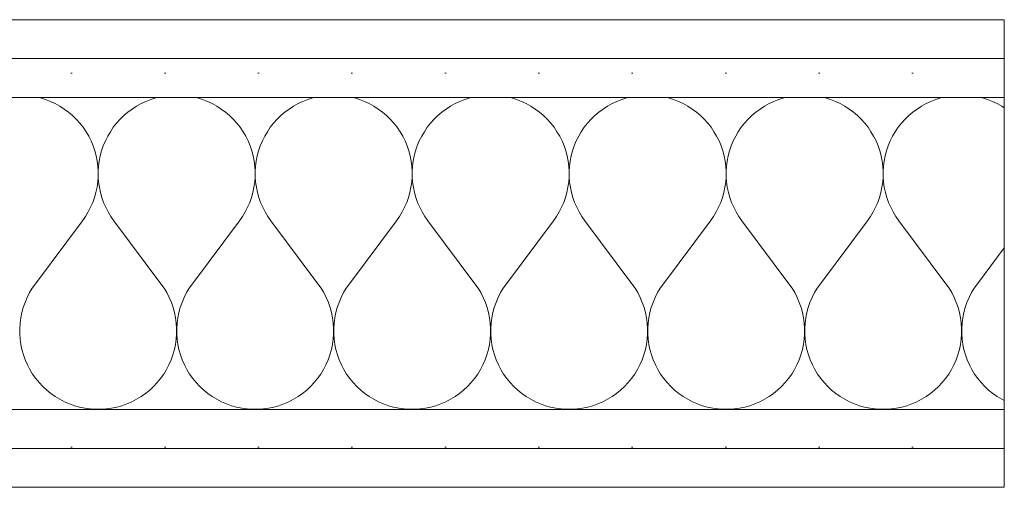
# Model space of a CAD drawing. Header units: metres. Extents: x -80 to 1923, y -189 to 69.
# Tile 239 of 256: x 1646.795 to 1647.321, y -173.369 to -173.119. Entities that reach past the tile are written whole.
import ezdxf

# ---------------------------------------------------------------- set-up
doc = ezdxf.new("R2010")
doc.units = ezdxf.units.M
doc.header["$MEASUREMENT"] = 0
doc.layers.add('V-02_Legende_4_0', color=7, linetype='Continuous')
doc.layers.add('V-02_Legende_4_@RL_200 Bestand_Außenwände', color=7, linetype='Continuous')
pattern_1 = [(0, (1631.122386, -203.847624), (0, 0.05), [0, -0.05])]

# ---------------------------------------------------------------- blocks, each defined once
blk = doc.blocks.new('*X723', base_point=(1585.13814, -197.52334))
at = {"layer": 'V-02_Legende_4_@RL_200 Bestand_Außenwände', "color": 8, "linetype": 'Continuous', "lineweight": 18, "ltscale": 1000}
for p, q in [((1646.80579, -173.16082), (1646.80508, -173.16065)), ((1646.80848, -173.16165), (1646.80579, -173.16082)), ((1646.81111, -173.16267), (1646.80848, -173.16165)), ((1646.86482, -173.16165), (1646.8622, -173.16267)), ((1646.86751, -173.16082), (1646.86482, -173.16165)), ((1646.86823, -173.16065), (1646.86751, -173.16082)), ((1646.88979, -173.16082), (1646.88908, -173.16065)), ((1646.89248, -173.16165), (1646.88979, -173.16082)), ((1646.89511, -173.16267), (1646.89248, -173.16165)), ((1646.94882, -173.16165), (1646.9462, -173.16267)), ((1646.95151, -173.16082), (1646.94882, -173.16165)), ((1646.95223, -173.16065), (1646.95151, -173.16082)), ((1646.97379, -173.16082), (1646.97308, -173.16065)), ((1646.97648, -173.16165), (1646.97379, -173.16082)), ((1646.97911, -173.16267), (1646.97648, -173.16165)), ((1647.03282, -173.16165), (1647.0302, -173.16267)), ((1647.03551, -173.16082), (1647.03282, -173.16165)), ((1647.03623, -173.16065), (1647.03551, -173.16082)), ((1647.05779, -173.16082), (1647.05708, -173.16065)), ((1647.06048, -173.16165), (1647.05779, -173.16082)), ((1647.06311, -173.16267), (1647.06048, -173.16165)), ((1647.11682, -173.16165), (1647.1142, -173.16267)), ((1647.11951, -173.16082), (1647.11682, -173.16165)), ((1647.12023, -173.16065), (1647.11951, -173.16082)), ((1647.14179, -173.16082), (1647.14108, -173.16065)), ((1647.14448, -173.16165), (1647.14179, -173.16082)), ((1647.14711, -173.16267), (1647.14448, -173.16165)), ((1647.20082, -173.16165), (1647.1982, -173.16267)), ((1647.20351, -173.16082), (1647.20082, -173.16165)), ((1647.20423, -173.16065), (1647.20351, -173.16082)), ((1647.22579, -173.16082), (1647.22508, -173.16065)), ((1647.22848, -173.16165), (1647.22579, -173.16082)), ((1647.23111, -173.16267), (1647.22848, -173.16165)), ((1647.28482, -173.16165), (1647.2822, -173.16267)), ((1647.28751, -173.16082), (1647.28482, -173.16165)), ((1647.28823, -173.16065), (1647.28751, -173.16082)), ((1647.30979, -173.16082), (1647.30908, -173.16065)), ((1647.31248, -173.16165), (1647.30979, -173.16082)), ((1647.31511, -173.16267), (1647.31248, -173.16165)), ((1646.81366, -173.16386), (1646.81111, -173.16267)), ((1646.81613, -173.16522), (1646.81366, -173.16386)), ((1646.8185, -173.16674), (1646.81613, -173.16522)), ((1646.82077, -173.16842), (1646.8185, -173.16674)), ((1646.8548, -173.16674), (1646.85254, -173.16842)), ((1646.85717, -173.16522), (1646.8548, -173.16674)), ((1646.85964, -173.16386), (1646.85717, -173.16522)), ((1646.8622, -173.16267), (1646.85964, -173.16386)), ((1646.89766, -173.16386), (1646.89511, -173.16267)), ((1646.90013, -173.16522), (1646.89766, -173.16386)), ((1646.9025, -173.16674), (1646.90013, -173.16522)), ((1646.90477, -173.16842), (1646.9025, -173.16674)), ((1646.9388, -173.16674), (1646.93654, -173.16842)), ((1646.94117, -173.16522), (1646.9388, -173.16674)), ((1646.94364, -173.16386), (1646.94117, -173.16522)), ((1646.9462, -173.16267), (1646.94364, -173.16386)), ((1646.98166, -173.16386), (1646.97911, -173.16267)), ((1646.98413, -173.16522), (1646.98166, -173.16386)), ((1646.9865, -173.16674), (1646.98413, -173.16522)), ((1646.98877, -173.16842), (1646.9865, -173.16674)), ((1647.0228, -173.16674), (1647.02054, -173.16842)), ((1647.02517, -173.16522), (1647.0228, -173.16674)), ((1647.02764, -173.16386), (1647.02517, -173.16522)), ((1647.0302, -173.16267), (1647.02764, -173.16386)), ((1647.06566, -173.16386), (1647.06311, -173.16267)), ((1647.06813, -173.16522), (1647.06566, -173.16386)), ((1647.0705, -173.16674), (1647.06813, -173.16522)), ((1647.07277, -173.16842), (1647.0705, -173.16674)), ((1647.1068, -173.16674), (1647.10454, -173.16842)), ((1647.10917, -173.16522), (1647.1068, -173.16674)), ((1647.11164, -173.16386), (1647.10917, -173.16522)), ((1647.1142, -173.16267), (1647.11164, -173.16386)), ((1647.14966, -173.16386), (1647.14711, -173.16267)), ((1647.15213, -173.16522), (1647.14966, -173.16386)), ((1647.1545, -173.16674), (1647.15213, -173.16522)), ((1647.15677, -173.16842), (1647.1545, -173.16674)), ((1647.1908, -173.16674), (1647.18854, -173.16842)), ((1647.19317, -173.16522), (1647.1908, -173.16674)), ((1647.19564, -173.16386), (1647.19317, -173.16522)), ((1647.1982, -173.16267), (1647.19564, -173.16386)), ((1647.23366, -173.16386), (1647.23111, -173.16267)), ((1647.23613, -173.16522), (1647.23366, -173.16386)), ((1647.2385, -173.16674), (1647.23613, -173.16522)), ((1647.24077, -173.16842), (1647.2385, -173.16674)), ((1647.2748, -173.16674), (1647.27254, -173.16842)), ((1647.27717, -173.16522), (1647.2748, -173.16674)), ((1647.27964, -173.16386), (1647.27717, -173.16522)), ((1647.2822, -173.16267), (1647.27964, -173.16386)), ((1647.31766, -173.16386), (1647.31511, -173.16267)), ((1647.32013, -173.16522), (1647.31766, -173.16386)), ((1647.32148, -173.16608), (1647.32013, -173.16522)), ((1646.82291, -173.17024), (1646.82077, -173.16842)), ((1646.82493, -173.17221), (1646.82291, -173.17024)), ((1646.82682, -173.1743), (1646.82493, -173.17221)), ((1646.84837, -173.17221), (1646.84649, -173.1743)), ((1646.85039, -173.17024), (1646.84837, -173.17221)), ((1646.85254, -173.16842), (1646.85039, -173.17024)), ((1646.90691, -173.17024), (1646.90477, -173.16842)), ((1646.90893, -173.17221), (1646.90691, -173.17024)), ((1646.91082, -173.1743), (1646.90893, -173.17221)), ((1646.93237, -173.17221), (1646.93049, -173.1743)), ((1646.93439, -173.17024), (1646.93237, -173.17221)), ((1646.93654, -173.16842), (1646.93439, -173.17024)), ((1646.99091, -173.17024), (1646.98877, -173.16842)), ((1646.99293, -173.17221), (1646.99091, -173.17024)), ((1646.99482, -173.1743), (1646.99293, -173.17221)), ((1647.01637, -173.17221), (1647.01449, -173.1743)), ((1647.01839, -173.17024), (1647.01637, -173.17221)), ((1647.02054, -173.16842), (1647.01839, -173.17024)), ((1647.07491, -173.17024), (1647.07277, -173.16842)), ((1647.07693, -173.17221), (1647.07491, -173.17024)), ((1647.07882, -173.1743), (1647.07693, -173.17221)), ((1647.10037, -173.17221), (1647.09849, -173.1743)), ((1647.10239, -173.17024), (1647.10037, -173.17221)), ((1647.10454, -173.16842), (1647.10239, -173.17024)), ((1647.15891, -173.17024), (1647.15677, -173.16842)), ((1647.16093, -173.17221), (1647.15891, -173.17024)), ((1647.16282, -173.1743), (1647.16093, -173.17221)), ((1647.18437, -173.17221), (1647.18249, -173.1743)), ((1647.18639, -173.17024), (1647.18437, -173.17221)), ((1647.18854, -173.16842), (1647.18639, -173.17024)), ((1647.24291, -173.17024), (1647.24077, -173.16842)), ((1647.24493, -173.17221), (1647.24291, -173.17024)), ((1647.24682, -173.1743), (1647.24493, -173.17221)), ((1647.26837, -173.17221), (1647.26649, -173.1743)), ((1647.27039, -173.17024), (1647.26837, -173.17221)), ((1647.27254, -173.16842), (1647.27039, -173.17024)), ((1646.82855, -173.17652), (1646.82682, -173.1743)), ((1646.83014, -173.17885), (1646.82855, -173.17652)), ((1646.84475, -173.17652), (1646.84316, -173.17885)), ((1646.84649, -173.1743), (1646.84475, -173.17652)), ((1646.91255, -173.17652), (1646.91082, -173.1743)), ((1646.91414, -173.17885), (1646.91255, -173.17652)), ((1646.92875, -173.17652), (1646.92716, -173.17885)), ((1646.93049, -173.1743), (1646.92875, -173.17652)), ((1646.99655, -173.17652), (1646.99482, -173.1743)), ((1646.99814, -173.17885), (1646.99655, -173.17652)), ((1647.01275, -173.17652), (1647.01116, -173.17885)), ((1647.01449, -173.1743), (1647.01275, -173.17652)), ((1647.08055, -173.17652), (1647.07882, -173.1743)), ((1647.08214, -173.17885), (1647.08055, -173.17652)), ((1647.09675, -173.17652), (1647.09516, -173.17885)), ((1647.09849, -173.1743), (1647.09675, -173.17652)), ((1647.16455, -173.17652), (1647.16282, -173.1743)), ((1647.16614, -173.17885), (1647.16455, -173.17652)), ((1647.18075, -173.17652), (1647.17916, -173.17885)), ((1647.18249, -173.1743), (1647.18075, -173.17652)), ((1647.24855, -173.17652), (1647.24682, -173.1743)), ((1647.25014, -173.17885), (1647.24855, -173.17652)), ((1647.26475, -173.17652), (1647.26316, -173.17885)), ((1647.26649, -173.1743), (1647.26475, -173.17652)), ((1646.83157, -173.18128), (1646.83014, -173.17885)), ((1646.83283, -173.1838), (1646.83157, -173.18128)), ((1646.84174, -173.18128), (1646.84048, -173.1838)), ((1646.84316, -173.17885), (1646.84174, -173.18128)), ((1646.91557, -173.18128), (1646.91414, -173.17885)), ((1646.91683, -173.1838), (1646.91557, -173.18128)), ((1646.92574, -173.18128), (1646.92448, -173.1838)), ((1646.92716, -173.17885), (1646.92574, -173.18128)), ((1646.99957, -173.18128), (1646.99814, -173.17885)), ((1647.00083, -173.1838), (1646.99957, -173.18128)), ((1647.00974, -173.18128), (1647.00848, -173.1838)), ((1647.01116, -173.17885), (1647.00974, -173.18128)), ((1647.08357, -173.18128), (1647.08214, -173.17885)), ((1647.08483, -173.1838), (1647.08357, -173.18128)), ((1647.09374, -173.18128), (1647.09248, -173.1838)), ((1647.09516, -173.17885), (1647.09374, -173.18128)), ((1647.16757, -173.18128), (1647.16614, -173.17885)), ((1647.16883, -173.1838), (1647.16757, -173.18128)), ((1647.17774, -173.18128), (1647.17648, -173.1838)), ((1647.17916, -173.17885), (1647.17774, -173.18128)), ((1647.25157, -173.18128), (1647.25014, -173.17885)), ((1647.25283, -173.1838), (1647.25157, -173.18128)), ((1647.26174, -173.18128), (1647.26048, -173.1838)), ((1647.26316, -173.17885), (1647.26174, -173.18128)), ((1646.83392, -173.1864), (1646.83283, -173.1838)), ((1646.83483, -173.18907), (1646.83392, -173.1864)), ((1646.83939, -173.1864), (1646.83848, -173.18907)), ((1646.84048, -173.1838), (1646.83939, -173.1864)), ((1646.91792, -173.1864), (1646.91683, -173.1838)), ((1646.91883, -173.18907), (1646.91792, -173.1864)), ((1646.92339, -173.1864), (1646.92248, -173.18907)), ((1646.92448, -173.1838), (1646.92339, -173.1864)), ((1647.00192, -173.1864), (1647.00083, -173.1838)), ((1647.00283, -173.18907), (1647.00192, -173.1864)), ((1647.00739, -173.1864), (1647.00648, -173.18907)), ((1647.00848, -173.1838), (1647.00739, -173.1864)), ((1647.08592, -173.1864), (1647.08483, -173.1838)), ((1647.08683, -173.18907), (1647.08592, -173.1864)), ((1647.09139, -173.1864), (1647.09048, -173.18907)), ((1647.09248, -173.1838), (1647.09139, -173.1864)), ((1647.16992, -173.1864), (1647.16883, -173.1838)), ((1647.17083, -173.18907), (1647.16992, -173.1864)), ((1647.17539, -173.1864), (1647.17448, -173.18907)), ((1647.17648, -173.1838), (1647.17539, -173.1864)), ((1647.25392, -173.1864), (1647.25283, -173.1838)), ((1647.25483, -173.18907), (1647.25392, -173.1864)), ((1647.25939, -173.1864), (1647.25848, -173.18907)), ((1647.26048, -173.1838), (1647.25939, -173.1864)), ((1646.83556, -173.19179), (1646.83483, -173.18907)), ((1646.8361, -173.19455), (1646.83556, -173.19179)), ((1646.83775, -173.19179), (1646.8372, -173.19455)), ((1646.83848, -173.18907), (1646.83775, -173.19179)), ((1646.91956, -173.19179), (1646.91883, -173.18907)), ((1646.9201, -173.19455), (1646.91956, -173.19179)), ((1646.92175, -173.19179), (1646.9212, -173.19455)), ((1646.92248, -173.18907), (1646.92175, -173.19179)), ((1647.00356, -173.19179), (1647.00283, -173.18907)), ((1647.0041, -173.19455), (1647.00356, -173.19179)), ((1647.00575, -173.19179), (1647.0052, -173.19455)), ((1647.00648, -173.18907), (1647.00575, -173.19179)), ((1647.08756, -173.19179), (1647.08683, -173.18907)), ((1647.0881, -173.19455), (1647.08756, -173.19179)), ((1647.08975, -173.19179), (1647.0892, -173.19455)), ((1647.09048, -173.18907), (1647.08975, -173.19179)), ((1647.17156, -173.19179), (1647.17083, -173.18907)), ((1647.1721, -173.19455), (1647.17156, -173.19179)), ((1647.17375, -173.19179), (1647.1732, -173.19455)), ((1647.17448, -173.18907), (1647.17375, -173.19179)), ((1647.25556, -173.19179), (1647.25483, -173.18907)), ((1647.2561, -173.19455), (1647.25556, -173.19179)), ((1647.25775, -173.19179), (1647.2572, -173.19455)), ((1647.25848, -173.18907), (1647.25775, -173.19179)), ((1646.83646, -173.19735), (1646.8361, -173.19455)), ((1646.83664, -173.20016), (1646.83646, -173.19735)), ((1646.83684, -173.19735), (1646.83667, -173.20016)), ((1646.8372, -173.19455), (1646.83684, -173.19735)), ((1646.92046, -173.19735), (1646.9201, -173.19455)), ((1646.92064, -173.20016), (1646.92046, -173.19735)), ((1646.92084, -173.19735), (1646.92067, -173.20016)), ((1646.9212, -173.19455), (1646.92084, -173.19735)), ((1647.00446, -173.19735), (1647.0041, -173.19455)), ((1647.00464, -173.20016), (1647.00446, -173.19735)), ((1647.00484, -173.19735), (1647.00467, -173.20016)), ((1647.0052, -173.19455), (1647.00484, -173.19735)), ((1647.08846, -173.19735), (1647.0881, -173.19455)), ((1647.08864, -173.20016), (1647.08846, -173.19735)), ((1647.08884, -173.19735), (1647.08867, -173.20016)), ((1647.0892, -173.19455), (1647.08884, -173.19735)), ((1647.17246, -173.19735), (1647.1721, -173.19455)), ((1647.17264, -173.20016), (1647.17246, -173.19735)), ((1647.17284, -173.19735), (1647.17267, -173.20016)), ((1647.1732, -173.19455), (1647.17284, -173.19735)), ((1647.25646, -173.19735), (1647.2561, -173.19455)), ((1647.25664, -173.20016), (1647.25646, -173.19735)), ((1647.25684, -173.19735), (1647.25667, -173.20016)), ((1647.2572, -173.19455), (1647.25684, -173.19735)), ((1646.83641, -173.20579), (1646.83662, -173.20298)), ((1646.83662, -173.20298), (1646.83664, -173.20016)), ((1646.83667, -173.20016), (1646.83669, -173.20298)), ((1646.83669, -173.20298), (1646.83689, -173.20579)), ((1646.92041, -173.20579), (1646.92062, -173.20298)), ((1646.92062, -173.20298), (1646.92064, -173.20016)), ((1646.92067, -173.20016), (1646.92069, -173.20298)), ((1646.92069, -173.20298), (1646.92089, -173.20579)), ((1647.00441, -173.20579), (1647.00462, -173.20298)), ((1647.00462, -173.20298), (1647.00464, -173.20016)), ((1647.00467, -173.20016), (1647.00469, -173.20298)), ((1647.00469, -173.20298), (1647.00489, -173.20579)), ((1647.08841, -173.20579), (1647.08862, -173.20298)), ((1647.08862, -173.20298), (1647.08864, -173.20016)), ((1647.08867, -173.20016), (1647.08869, -173.20298)), ((1647.08869, -173.20298), (1647.08889, -173.20579)), ((1647.17241, -173.20579), (1647.17262, -173.20298)), ((1647.17262, -173.20298), (1647.17264, -173.20016)), ((1647.17267, -173.20016), (1647.17269, -173.20298)), ((1647.17269, -173.20298), (1647.17289, -173.20579)), ((1647.25641, -173.20579), (1647.25662, -173.20298)), ((1647.25662, -173.20298), (1647.25664, -173.20016)), ((1647.25667, -173.20016), (1647.25669, -173.20298)), ((1647.25669, -173.20298), (1647.25689, -173.20579)), ((1646.83544, -173.21133), (1646.83602, -173.20858)), ((1646.83602, -173.20858), (1646.83641, -173.20579)), ((1646.83689, -173.20579), (1646.83728, -173.20858)), ((1646.83728, -173.20858), (1646.83787, -173.21133)), ((1646.91944, -173.21133), (1646.92002, -173.20858)), ((1646.92002, -173.20858), (1646.92041, -173.20579)), ((1646.92089, -173.20579), (1646.92128, -173.20858)), ((1646.92128, -173.20858), (1646.92187, -173.21133)), ((1647.00344, -173.21133), (1647.00402, -173.20858)), ((1647.00402, -173.20858), (1647.00441, -173.20579)), ((1647.00489, -173.20579), (1647.00528, -173.20858)), ((1647.00528, -173.20858), (1647.00587, -173.21133)), ((1647.08744, -173.21133), (1647.08802, -173.20858)), ((1647.08802, -173.20858), (1647.08841, -173.20579)), ((1647.08889, -173.20579), (1647.08928, -173.20858)), ((1647.08928, -173.20858), (1647.08987, -173.21133)), ((1647.17144, -173.21133), (1647.17202, -173.20858)), ((1647.17202, -173.20858), (1647.17241, -173.20579)), ((1647.17289, -173.20579), (1647.17328, -173.20858)), ((1647.17328, -173.20858), (1647.17387, -173.21133)), ((1647.25544, -173.21133), (1647.25602, -173.20858)), ((1647.25602, -173.20858), (1647.25641, -173.20579)), ((1647.25689, -173.20579), (1647.25728, -173.20858)), ((1647.25728, -173.20858), (1647.25787, -173.21133)), ((1646.83373, -173.2167), (1646.83468, -173.21405)), ((1646.83468, -173.21405), (1646.83544, -173.21133)), ((1646.83787, -173.21133), (1646.83863, -173.21405)), ((1646.83863, -173.21405), (1646.83957, -173.2167)), ((1646.91773, -173.2167), (1646.91868, -173.21405)), ((1646.91868, -173.21405), (1646.91944, -173.21133)), ((1646.92187, -173.21133), (1646.92263, -173.21405)), ((1646.92263, -173.21405), (1646.92357, -173.2167)), ((1647.00173, -173.2167), (1647.00268, -173.21405)), ((1647.00268, -173.21405), (1647.00344, -173.21133)), ((1647.00587, -173.21133), (1647.00663, -173.21405)), ((1647.00663, -173.21405), (1647.00757, -173.2167)), ((1647.08573, -173.2167), (1647.08668, -173.21405)), ((1647.08668, -173.21405), (1647.08744, -173.21133)), ((1647.08987, -173.21133), (1647.09063, -173.21405)), ((1647.09063, -173.21405), (1647.09157, -173.2167)), ((1647.16973, -173.2167), (1647.17068, -173.21405)), ((1647.17068, -173.21405), (1647.17144, -173.21133)), ((1647.17387, -173.21133), (1647.17463, -173.21405)), ((1647.17463, -173.21405), (1647.17557, -173.2167)), ((1647.25373, -173.2167), (1647.25468, -173.21405)), ((1647.25468, -173.21405), (1647.25544, -173.21133)), ((1647.25787, -173.21133), (1647.25863, -173.21405)), ((1647.25863, -173.21405), (1647.25957, -173.2167)), ((1646.83132, -173.22179), (1646.83261, -173.21929)), ((1646.83261, -173.21929), (1646.83373, -173.2167)), ((1646.83957, -173.2167), (1646.84069, -173.21929)), ((1646.84069, -173.21929), (1646.84198, -173.22179)), ((1646.91532, -173.22179), (1646.91661, -173.21929)), ((1646.91661, -173.21929), (1646.91773, -173.2167)), ((1646.92357, -173.2167), (1646.92469, -173.21929)), ((1646.92469, -173.21929), (1646.92598, -173.22179)), ((1646.99932, -173.22179), (1647.00061, -173.21929)), ((1647.00061, -173.21929), (1647.00173, -173.2167)), ((1647.00757, -173.2167), (1647.00869, -173.21929)), ((1647.00869, -173.21929), (1647.00998, -173.22179)), ((1647.08332, -173.22179), (1647.08461, -173.21929)), ((1647.08461, -173.21929), (1647.08573, -173.2167)), ((1647.09157, -173.2167), (1647.09269, -173.21929)), ((1647.09269, -173.21929), (1647.09398, -173.22179)), ((1647.16732, -173.22179), (1647.16861, -173.21929)), ((1647.16861, -173.21929), (1647.16973, -173.2167)), ((1647.17557, -173.2167), (1647.17669, -173.21929)), ((1647.17669, -173.21929), (1647.17798, -173.22179)), ((1647.25132, -173.22179), (1647.25261, -173.21929)), ((1647.25261, -173.21929), (1647.25373, -173.2167)), ((1647.25957, -173.2167), (1647.26069, -173.21929)), ((1647.26069, -173.21929), (1647.26198, -173.22179)), ((1646.82825, -173.22651), (1646.82987, -173.2242)), ((1646.82987, -173.2242), (1646.83132, -173.22179)), ((1646.84198, -173.22179), (1646.84344, -173.2242)), ((1646.84344, -173.2242), (1646.84505, -173.22651)), ((1646.91225, -173.22651), (1646.91387, -173.2242)), ((1646.91387, -173.2242), (1646.91532, -173.22179)), ((1646.92598, -173.22179), (1646.92744, -173.2242)), ((1646.92744, -173.2242), (1646.92905, -173.22651)), ((1646.99625, -173.22651), (1646.99787, -173.2242)), ((1646.99787, -173.2242), (1646.99932, -173.22179)), ((1647.00998, -173.22179), (1647.01144, -173.2242)), ((1647.01144, -173.2242), (1647.01305, -173.22651)), ((1647.08025, -173.22651), (1647.08187, -173.2242)), ((1647.08187, -173.2242), (1647.08332, -173.22179)), ((1647.09398, -173.22179), (1647.09544, -173.2242)), ((1647.09544, -173.2242), (1647.09705, -173.22651)), ((1647.16425, -173.22651), (1647.16587, -173.2242)), ((1647.16587, -173.2242), (1647.16732, -173.22179)), ((1647.17798, -173.22179), (1647.17944, -173.2242)), ((1647.17944, -173.2242), (1647.18105, -173.22651)), ((1647.24825, -173.22651), (1647.24987, -173.2242)), ((1647.24987, -173.2242), (1647.25132, -173.22179)), ((1647.26198, -173.22179), (1647.26344, -173.2242)), ((1647.26344, -173.2242), (1647.26505, -173.22651)), ((1646.80305, -173.26011), (1646.82825, -173.22651)), ((1646.87025, -173.26011), (1646.84505, -173.22651)), ((1646.88705, -173.26011), (1646.91225, -173.22651)), ((1646.95425, -173.26011), (1646.92905, -173.22651)), ((1646.97105, -173.26011), (1646.99625, -173.22651)), ((1647.03825, -173.26011), (1647.01305, -173.22651)), ((1647.05505, -173.26011), (1647.08025, -173.22651)), ((1647.12225, -173.26011), (1647.09705, -173.22651)), ((1647.13905, -173.26011), (1647.16425, -173.22651)), ((1647.20625, -173.26011), (1647.18105, -173.22651)), ((1647.22305, -173.26011), (1647.24825, -173.22651)), ((1647.29025, -173.26011), (1647.26505, -173.22651)), ((1647.30705, -173.26011), (1647.32148, -173.24088)), ((1646.80305, -173.26011), (1646.80141, -173.26246)), ((1646.87189, -173.26246), (1646.87025, -173.26011)), ((1646.88705, -173.26011), (1646.88541, -173.26246)), ((1646.95589, -173.26246), (1646.95425, -173.26011)), ((1646.97105, -173.26011), (1646.96941, -173.26246)), ((1647.03989, -173.26246), (1647.03825, -173.26011)), ((1647.05505, -173.26011), (1647.05341, -173.26246)), ((1647.12389, -173.26246), (1647.12225, -173.26011)), ((1647.13905, -173.26011), (1647.13741, -173.26246)), ((1647.20789, -173.26246), (1647.20625, -173.26011)), ((1647.22305, -173.26011), (1647.22141, -173.26246)), ((1647.29189, -173.26246), (1647.29025, -173.26011)), ((1647.30705, -173.26011), (1647.30541, -173.26246)), ((1646.79994, -173.26491), (1646.79864, -173.26746)), ((1646.80141, -173.26246), (1646.79994, -173.26491)), ((1646.87336, -173.26491), (1646.87189, -173.26246)), ((1646.87467, -173.26746), (1646.87336, -173.26491)), ((1646.88394, -173.26491), (1646.88264, -173.26746)), ((1646.88541, -173.26246), (1646.88394, -173.26491)), ((1646.95736, -173.26491), (1646.95589, -173.26246)), ((1646.95867, -173.26746), (1646.95736, -173.26491)), ((1646.96794, -173.26491), (1646.96664, -173.26746)), ((1646.96941, -173.26246), (1646.96794, -173.26491)), ((1647.04136, -173.26491), (1647.03989, -173.26246)), ((1647.04267, -173.26746), (1647.04136, -173.26491)), ((1647.05194, -173.26491), (1647.05064, -173.26746)), ((1647.05341, -173.26246), (1647.05194, -173.26491)), ((1647.12536, -173.26491), (1647.12389, -173.26246)), ((1647.12667, -173.26746), (1647.12536, -173.26491)), ((1647.13594, -173.26491), (1647.13464, -173.26746)), ((1647.13741, -173.26246), (1647.13594, -173.26491)), ((1647.20936, -173.26491), (1647.20789, -173.26246)), ((1647.21067, -173.26746), (1647.20936, -173.26491)), ((1647.21994, -173.26491), (1647.21864, -173.26746)), ((1647.22141, -173.26246), (1647.21994, -173.26491)), ((1647.29336, -173.26491), (1647.29189, -173.26246)), ((1647.29467, -173.26746), (1647.29336, -173.26491)), ((1647.30394, -173.26491), (1647.30264, -173.26746)), ((1647.30541, -173.26246), (1647.30394, -173.26491)), ((1646.79751, -173.27009), (1646.79656, -173.27279)), ((1646.79864, -173.26746), (1646.79751, -173.27009)), ((1646.8758, -173.27009), (1646.87467, -173.26746)), ((1646.87674, -173.27279), (1646.8758, -173.27009)), ((1646.88151, -173.27009), (1646.88056, -173.27279)), ((1646.88264, -173.26746), (1646.88151, -173.27009)), ((1646.9598, -173.27009), (1646.95867, -173.26746)), ((1646.96074, -173.27279), (1646.9598, -173.27009)), ((1646.96551, -173.27009), (1646.96456, -173.27279)), ((1646.96664, -173.26746), (1646.96551, -173.27009)), ((1647.0438, -173.27009), (1647.04267, -173.26746)), ((1647.04474, -173.27279), (1647.0438, -173.27009)), ((1647.04951, -173.27009), (1647.04856, -173.27279)), ((1647.05064, -173.26746), (1647.04951, -173.27009)), ((1647.1278, -173.27009), (1647.12667, -173.26746)), ((1647.12874, -173.27279), (1647.1278, -173.27009)), ((1647.13351, -173.27009), (1647.13256, -173.27279)), ((1647.13464, -173.26746), (1647.13351, -173.27009)), ((1647.2118, -173.27009), (1647.21067, -173.26746)), ((1647.21274, -173.27279), (1647.2118, -173.27009)), ((1647.21751, -173.27009), (1647.21656, -173.27279)), ((1647.21864, -173.26746), (1647.21751, -173.27009)), ((1647.2958, -173.27009), (1647.29467, -173.26746)), ((1647.29674, -173.27279), (1647.2958, -173.27009)), ((1647.30151, -173.27009), (1647.30056, -173.27279)), ((1647.30264, -173.26746), (1647.30151, -173.27009)), ((1646.7958, -173.27555), (1646.79523, -173.27835)), ((1646.79656, -173.27279), (1646.7958, -173.27555)), ((1646.8775, -173.27555), (1646.87674, -173.27279)), ((1646.87807, -173.27835), (1646.8775, -173.27555)), ((1646.8798, -173.27555), (1646.87923, -173.27835)), ((1646.88056, -173.27279), (1646.8798, -173.27555)), ((1646.9615, -173.27555), (1646.96074, -173.27279)), ((1646.96207, -173.27835), (1646.9615, -173.27555)), ((1646.9638, -173.27555), (1646.96323, -173.27835)), ((1646.96456, -173.27279), (1646.9638, -173.27555)), ((1647.0455, -173.27555), (1647.04474, -173.27279)), ((1647.04607, -173.27835), (1647.0455, -173.27555)), ((1647.0478, -173.27555), (1647.04723, -173.27835)), ((1647.04856, -173.27279), (1647.0478, -173.27555)), ((1647.1295, -173.27555), (1647.12874, -173.27279)), ((1647.13007, -173.27835), (1647.1295, -173.27555)), ((1647.1318, -173.27555), (1647.13123, -173.27835)), ((1647.13256, -173.27279), (1647.1318, -173.27555)), ((1647.2135, -173.27555), (1647.21274, -173.27279)), ((1647.21407, -173.27835), (1647.2135, -173.27555)), ((1647.2158, -173.27555), (1647.21523, -173.27835)), ((1647.21656, -173.27279), (1647.2158, -173.27555)), ((1647.2975, -173.27555), (1647.29674, -173.27279)), ((1647.29807, -173.27835), (1647.2975, -173.27555)), ((1647.2998, -173.27555), (1647.29923, -173.27835)), ((1647.30056, -173.27279), (1647.2998, -173.27555)), ((1646.79486, -173.28119), (1646.79467, -173.28404)), ((1646.79523, -173.27835), (1646.79486, -173.28119)), ((1646.87845, -173.28119), (1646.87807, -173.27835)), ((1646.87863, -173.28404), (1646.87845, -173.28119)), ((1646.87886, -173.28119), (1646.87867, -173.28404)), ((1646.87923, -173.27835), (1646.87886, -173.28119)), ((1646.96245, -173.28119), (1646.96207, -173.27835)), ((1646.96263, -173.28404), (1646.96245, -173.28119)), ((1646.96286, -173.28119), (1646.96267, -173.28404)), ((1646.96323, -173.27835), (1646.96286, -173.28119)), ((1647.04645, -173.28119), (1647.04607, -173.27835)), ((1647.04663, -173.28404), (1647.04645, -173.28119)), ((1647.04686, -173.28119), (1647.04667, -173.28404)), ((1647.04723, -173.27835), (1647.04686, -173.28119)), ((1647.13045, -173.28119), (1647.13007, -173.27835)), ((1647.13063, -173.28404), (1647.13045, -173.28119)), ((1647.13086, -173.28119), (1647.13067, -173.28404)), ((1647.13123, -173.27835), (1647.13086, -173.28119)), ((1647.21445, -173.28119), (1647.21407, -173.27835)), ((1647.21463, -173.28404), (1647.21445, -173.28119)), ((1647.21486, -173.28119), (1647.21467, -173.28404)), ((1647.21523, -173.27835), (1647.21486, -173.28119)), ((1647.29845, -173.28119), (1647.29807, -173.27835)), ((1647.29863, -173.28404), (1647.29845, -173.28119)), ((1647.29886, -173.28119), (1647.29867, -173.28404)), ((1647.29923, -173.27835), (1647.29886, -173.28119)), ((1646.79467, -173.28404), (1646.79468, -173.2869)), ((1646.79468, -173.2869), (1646.79489, -173.28975)), ((1646.87842, -173.28975), (1646.87862, -173.2869)), ((1646.87862, -173.2869), (1646.87863, -173.28404)), ((1646.87867, -173.28404), (1646.87868, -173.2869)), ((1646.87868, -173.2869), (1646.87889, -173.28975)), ((1646.96242, -173.28975), (1646.96262, -173.2869)), ((1646.96262, -173.2869), (1646.96263, -173.28404)), ((1646.96267, -173.28404), (1646.96268, -173.2869)), ((1646.96268, -173.2869), (1646.96289, -173.28975)), ((1647.04642, -173.28975), (1647.04662, -173.2869)), ((1647.04662, -173.2869), (1647.04663, -173.28404)), ((1647.04667, -173.28404), (1647.04668, -173.2869)), ((1647.04668, -173.2869), (1647.04689, -173.28975)), ((1647.13042, -173.28975), (1647.13062, -173.2869)), ((1647.13062, -173.2869), (1647.13063, -173.28404)), ((1647.13067, -173.28404), (1647.13068, -173.2869)), ((1647.13068, -173.2869), (1647.13089, -173.28975)), ((1647.21442, -173.28975), (1647.21462, -173.2869)), ((1647.21462, -173.2869), (1647.21463, -173.28404)), ((1647.21467, -173.28404), (1647.21468, -173.2869)), ((1647.21468, -173.2869), (1647.21489, -173.28975)), ((1647.29842, -173.28975), (1647.29862, -173.2869)), ((1647.29862, -173.2869), (1647.29863, -173.28404)), ((1647.29867, -173.28404), (1647.29868, -173.2869)), ((1647.29868, -173.2869), (1647.29889, -173.28975)), ((1646.79489, -173.28975), (1646.79529, -173.29259)), ((1646.79529, -173.29259), (1646.79588, -173.29539)), ((1646.87743, -173.29539), (1646.87802, -173.29259)), ((1646.87802, -173.29259), (1646.87842, -173.28975)), ((1646.87889, -173.28975), (1646.87929, -173.29259)), ((1646.87929, -173.29259), (1646.87988, -173.29539)), ((1646.96143, -173.29539), (1646.96202, -173.29259)), ((1646.96202, -173.29259), (1646.96242, -173.28975)), ((1646.96289, -173.28975), (1646.96329, -173.29259)), ((1646.96329, -173.29259), (1646.96388, -173.29539)), ((1647.04543, -173.29539), (1647.04602, -173.29259)), ((1647.04602, -173.29259), (1647.04642, -173.28975)), ((1647.04689, -173.28975), (1647.04729, -173.29259)), ((1647.04729, -173.29259), (1647.04788, -173.29539)), ((1647.12943, -173.29539), (1647.13002, -173.29259)), ((1647.13002, -173.29259), (1647.13042, -173.28975)), ((1647.13089, -173.28975), (1647.13129, -173.29259)), ((1647.13129, -173.29259), (1647.13188, -173.29539)), ((1647.21343, -173.29539), (1647.21402, -173.29259)), ((1647.21402, -173.29259), (1647.21442, -173.28975)), ((1647.21489, -173.28975), (1647.21529, -173.29259)), ((1647.21529, -173.29259), (1647.21588, -173.29539)), ((1647.29743, -173.29539), (1647.29802, -173.29259)), ((1647.29802, -173.29259), (1647.29842, -173.28975)), ((1647.29889, -173.28975), (1647.29929, -173.29259)), ((1647.29929, -173.29259), (1647.29988, -173.29539)), ((1646.79588, -173.29539), (1646.79666, -173.29814)), ((1646.79666, -173.29814), (1646.79762, -173.30083)), ((1646.87568, -173.30083), (1646.87665, -173.29814)), ((1646.87665, -173.29814), (1646.87743, -173.29539)), ((1646.87988, -173.29539), (1646.88066, -173.29814)), ((1646.88066, -173.29814), (1646.88162, -173.30083)), ((1646.95968, -173.30083), (1646.96065, -173.29814)), ((1646.96065, -173.29814), (1646.96143, -173.29539)), ((1646.96388, -173.29539), (1646.96466, -173.29814)), ((1646.96466, -173.29814), (1646.96562, -173.30083)), ((1647.04368, -173.30083), (1647.04465, -173.29814)), ((1647.04465, -173.29814), (1647.04543, -173.29539)), ((1647.04788, -173.29539), (1647.04866, -173.29814)), ((1647.04866, -173.29814), (1647.04962, -173.30083)), ((1647.12768, -173.30083), (1647.12865, -173.29814)), ((1647.12865, -173.29814), (1647.12943, -173.29539)), ((1647.13188, -173.29539), (1647.13266, -173.29814)), ((1647.13266, -173.29814), (1647.13362, -173.30083)), ((1647.21168, -173.30083), (1647.21265, -173.29814)), ((1647.21265, -173.29814), (1647.21343, -173.29539)), ((1647.21588, -173.29539), (1647.21666, -173.29814)), ((1647.21666, -173.29814), (1647.21762, -173.30083)), ((1647.29568, -173.30083), (1647.29665, -173.29814)), ((1647.29665, -173.29814), (1647.29743, -173.29539)), ((1647.29988, -173.29539), (1647.30066, -173.29814)), ((1647.30066, -173.29814), (1647.30162, -173.30083)), ((1646.79762, -173.30083), (1646.79877, -173.30345)), ((1646.79877, -173.30345), (1646.80009, -173.30599)), ((1646.87321, -173.30599), (1646.87453, -173.30345)), ((1646.87453, -173.30345), (1646.87568, -173.30083)), ((1646.88162, -173.30083), (1646.88277, -173.30345)), ((1646.88277, -173.30345), (1646.88409, -173.30599)), ((1646.95721, -173.30599), (1646.95853, -173.30345)), ((1646.95853, -173.30345), (1646.95968, -173.30083)), ((1646.96562, -173.30083), (1646.96677, -173.30345)), ((1646.96677, -173.30345), (1646.96809, -173.30599)), ((1647.04121, -173.30599), (1647.04253, -173.30345)), ((1647.04253, -173.30345), (1647.04368, -173.30083)), ((1647.04962, -173.30083), (1647.05077, -173.30345)), ((1647.05077, -173.30345), (1647.05209, -173.30599)), ((1647.12521, -173.30599), (1647.12653, -173.30345)), ((1647.12653, -173.30345), (1647.12768, -173.30083)), ((1647.13362, -173.30083), (1647.13477, -173.30345)), ((1647.13477, -173.30345), (1647.13609, -173.30599)), ((1647.20921, -173.30599), (1647.21053, -173.30345)), ((1647.21053, -173.30345), (1647.21168, -173.30083)), ((1647.21762, -173.30083), (1647.21877, -173.30345)), ((1647.21877, -173.30345), (1647.22009, -173.30599)), ((1647.29321, -173.30599), (1647.29453, -173.30345)), ((1647.29453, -173.30345), (1647.29568, -173.30083)), ((1647.30162, -173.30083), (1647.30277, -173.30345)), ((1647.30277, -173.30345), (1647.30409, -173.30599)), ((1646.80009, -173.30599), (1646.80159, -173.30843)), ((1646.80159, -173.30843), (1646.80324, -173.31076)), ((1646.87006, -173.31076), (1646.87172, -173.30843)), ((1646.87172, -173.30843), (1646.87321, -173.30599)), ((1646.88409, -173.30599), (1646.88559, -173.30843)), ((1646.88559, -173.30843), (1646.88724, -173.31076)), ((1646.95406, -173.31076), (1646.95572, -173.30843)), ((1646.95572, -173.30843), (1646.95721, -173.30599)), ((1646.96809, -173.30599), (1646.96959, -173.30843)), ((1646.96959, -173.30843), (1646.97124, -173.31076)), ((1647.03806, -173.31076), (1647.03972, -173.30843)), ((1647.03972, -173.30843), (1647.04121, -173.30599)), ((1647.05209, -173.30599), (1647.05359, -173.30843)), ((1647.05359, -173.30843), (1647.05524, -173.31076)), ((1647.12206, -173.31076), (1647.12372, -173.30843)), ((1647.12372, -173.30843), (1647.12521, -173.30599)), ((1647.13609, -173.30599), (1647.13759, -173.30843)), ((1647.13759, -173.30843), (1647.13924, -173.31076)), ((1647.20606, -173.31076), (1647.20772, -173.30843)), ((1647.20772, -173.30843), (1647.20921, -173.30599)), ((1647.22009, -173.30599), (1647.22159, -173.30843)), ((1647.22159, -173.30843), (1647.22324, -173.31076)), ((1647.29006, -173.31076), (1647.29172, -173.30843)), ((1647.29172, -173.30843), (1647.29321, -173.30599)), ((1647.30409, -173.30599), (1647.30559, -173.30843)), ((1647.30559, -173.30843), (1647.30724, -173.31076)), ((1646.80324, -173.31076), (1646.80505, -173.31298)), ((1646.80505, -173.31298), (1646.80701, -173.31507)), ((1646.86629, -173.31507), (1646.86825, -173.31298)), ((1646.86825, -173.31298), (1646.87006, -173.31076)), ((1646.88724, -173.31076), (1646.88905, -173.31298)), ((1646.88905, -173.31298), (1646.89101, -173.31507)), ((1646.95029, -173.31507), (1646.95225, -173.31298)), ((1646.95225, -173.31298), (1646.95406, -173.31076)), ((1646.97124, -173.31076), (1646.97305, -173.31298)), ((1646.97305, -173.31298), (1646.97501, -173.31507)), ((1647.03429, -173.31507), (1647.03625, -173.31298)), ((1647.03625, -173.31298), (1647.03806, -173.31076)), ((1647.05524, -173.31076), (1647.05705, -173.31298)), ((1647.05705, -173.31298), (1647.05901, -173.31507)), ((1647.11829, -173.31507), (1647.12025, -173.31298)), ((1647.12025, -173.31298), (1647.12206, -173.31076)), ((1647.13924, -173.31076), (1647.14105, -173.31298)), ((1647.14105, -173.31298), (1647.14301, -173.31507)), ((1647.20229, -173.31507), (1647.20425, -173.31298)), ((1647.20425, -173.31298), (1647.20606, -173.31076)), ((1647.22324, -173.31076), (1647.22505, -173.31298)), ((1647.22505, -173.31298), (1647.22701, -173.31507)), ((1647.28629, -173.31507), (1647.28825, -173.31298)), ((1647.28825, -173.31298), (1647.29006, -173.31076)), ((1647.30724, -173.31076), (1647.30905, -173.31298)), ((1647.30905, -173.31298), (1647.31101, -173.31507)), ((1646.80701, -173.31507), (1646.8091, -173.31702)), ((1646.8091, -173.31702), (1646.81133, -173.31882)), ((1646.81133, -173.31882), (1646.81367, -173.32046)), ((1646.85964, -173.32046), (1646.86198, -173.31882)), ((1646.86198, -173.31882), (1646.8642, -173.31702)), ((1646.8642, -173.31702), (1646.86629, -173.31507)), ((1646.89101, -173.31507), (1646.8931, -173.31702)), ((1646.8931, -173.31702), (1646.89533, -173.31882)), ((1646.89533, -173.31882), (1646.89767, -173.32046)), ((1646.94364, -173.32046), (1646.94598, -173.31882)), ((1646.94598, -173.31882), (1646.9482, -173.31702)), ((1646.9482, -173.31702), (1646.95029, -173.31507)), ((1646.97501, -173.31507), (1646.9771, -173.31702)), ((1646.9771, -173.31702), (1646.97933, -173.31882)), ((1646.97933, -173.31882), (1646.98167, -173.32046)), ((1647.02764, -173.32046), (1647.02998, -173.31882)), ((1647.02998, -173.31882), (1647.0322, -173.31702)), ((1647.0322, -173.31702), (1647.03429, -173.31507)), ((1647.05901, -173.31507), (1647.0611, -173.31702)), ((1647.0611, -173.31702), (1647.06333, -173.31882)), ((1647.06333, -173.31882), (1647.06567, -173.32046)), ((1647.11164, -173.32046), (1647.11398, -173.31882)), ((1647.11398, -173.31882), (1647.1162, -173.31702)), ((1647.1162, -173.31702), (1647.11829, -173.31507)), ((1647.14301, -173.31507), (1647.1451, -173.31702)), ((1647.1451, -173.31702), (1647.14733, -173.31882)), ((1647.14733, -173.31882), (1647.14967, -173.32046)), ((1647.19564, -173.32046), (1647.19798, -173.31882)), ((1647.19798, -173.31882), (1647.2002, -173.31702)), ((1647.2002, -173.31702), (1647.20229, -173.31507)), ((1647.22701, -173.31507), (1647.2291, -173.31702)), ((1647.2291, -173.31702), (1647.23133, -173.31882)), ((1647.23133, -173.31882), (1647.23367, -173.32046)), ((1647.27964, -173.32046), (1647.28198, -173.31882)), ((1647.28198, -173.31882), (1647.2842, -173.31702)), ((1647.2842, -173.31702), (1647.28629, -173.31507)), ((1647.31101, -173.31507), (1647.3131, -173.31702)), ((1647.3131, -173.31702), (1647.31533, -173.31882)), ((1647.31533, -173.31882), (1647.31767, -173.32046)), ((1646.81367, -173.32046), (1646.81611, -173.32195)), ((1646.81611, -173.32195), (1646.81865, -173.32326)), ((1646.81865, -173.32326), (1646.82128, -173.3244)), ((1646.82128, -173.3244), (1646.82398, -173.32535)), ((1646.84933, -173.32535), (1646.85202, -173.3244)), ((1646.85202, -173.3244), (1646.85465, -173.32326)), ((1646.85465, -173.32326), (1646.85719, -173.32195)), ((1646.85719, -173.32195), (1646.85964, -173.32046)), ((1646.89767, -173.32046), (1646.90011, -173.32195)), ((1646.90011, -173.32195), (1646.90265, -173.32326)), ((1646.90265, -173.32326), (1646.90528, -173.3244)), ((1646.90528, -173.3244), (1646.90798, -173.32535)), ((1646.93333, -173.32535), (1646.93602, -173.3244)), ((1646.93602, -173.3244), (1646.93865, -173.32326)), ((1646.93865, -173.32326), (1646.94119, -173.32195)), ((1646.94119, -173.32195), (1646.94364, -173.32046)), ((1646.98167, -173.32046), (1646.98411, -173.32195)), ((1646.98411, -173.32195), (1646.98665, -173.32326)), ((1646.98665, -173.32326), (1646.98928, -173.3244)), ((1646.98928, -173.3244), (1646.99198, -173.32535)), ((1647.01733, -173.32535), (1647.02002, -173.3244)), ((1647.02002, -173.3244), (1647.02265, -173.32326)), ((1647.02265, -173.32326), (1647.02519, -173.32195)), ((1647.02519, -173.32195), (1647.02764, -173.32046)), ((1647.06567, -173.32046), (1647.06811, -173.32195)), ((1647.06811, -173.32195), (1647.07065, -173.32326)), ((1647.07065, -173.32326), (1647.07328, -173.3244)), ((1647.07328, -173.3244), (1647.07598, -173.32535)), ((1647.10133, -173.32535), (1647.10402, -173.3244)), ((1647.10402, -173.3244), (1647.10665, -173.32326)), ((1647.10665, -173.32326), (1647.10919, -173.32195)), ((1647.10919, -173.32195), (1647.11164, -173.32046)), ((1647.14967, -173.32046), (1647.15211, -173.32195)), ((1647.15211, -173.32195), (1647.15465, -173.32326)), ((1647.15465, -173.32326), (1647.15728, -173.3244)), ((1647.15728, -173.3244), (1647.15998, -173.32535)), ((1647.18533, -173.32535), (1647.18802, -173.3244)), ((1647.18802, -173.3244), (1647.19065, -173.32326)), ((1647.19065, -173.32326), (1647.19319, -173.32195)), ((1647.19319, -173.32195), (1647.19564, -173.32046)), ((1647.23367, -173.32046), (1647.23611, -173.32195)), ((1647.23611, -173.32195), (1647.23865, -173.32326)), ((1647.23865, -173.32326), (1647.24128, -173.3244)), ((1647.24128, -173.3244), (1647.24398, -173.32535)), ((1647.26933, -173.32535), (1647.27202, -173.3244)), ((1647.27202, -173.3244), (1647.27465, -173.32326)), ((1647.27465, -173.32326), (1647.27719, -173.32195)), ((1647.27719, -173.32195), (1647.27964, -173.32046)), ((1647.31767, -173.32046), (1647.32011, -173.32195)), ((1647.32011, -173.32195), (1647.32148, -173.32265)), ((1646.82398, -173.32535), (1646.82673, -173.32612)), ((1646.82673, -173.32612), (1646.82953, -173.32671)), ((1646.82953, -173.32671), (1646.83237, -173.32709)), ((1646.83237, -173.32709), (1646.83522, -173.32729)), ((1646.83522, -173.32729), (1646.83808, -173.32729)), ((1646.83808, -173.32729), (1646.84094, -173.32709)), ((1646.84094, -173.32709), (1646.84377, -173.32671)), ((1646.84377, -173.32671), (1646.84657, -173.32612)), ((1646.84657, -173.32612), (1646.84933, -173.32535)), ((1646.90798, -173.32535), (1646.91073, -173.32612)), ((1646.91073, -173.32612), (1646.91353, -173.32671)), ((1646.91353, -173.32671), (1646.91637, -173.32709)), ((1646.91637, -173.32709), (1646.91922, -173.32729)), ((1646.91922, -173.32729), (1646.92208, -173.32729)), ((1646.92208, -173.32729), (1646.92494, -173.32709)), ((1646.92494, -173.32709), (1646.92777, -173.32671)), ((1646.92777, -173.32671), (1646.93057, -173.32612)), ((1646.93057, -173.32612), (1646.93333, -173.32535)), ((1646.99198, -173.32535), (1646.99473, -173.32612)), ((1646.99473, -173.32612), (1646.99753, -173.32671)), ((1646.99753, -173.32671), (1647.00037, -173.32709)), ((1647.00037, -173.32709), (1647.00322, -173.32729)), ((1647.00322, -173.32729), (1647.00608, -173.32729)), ((1647.00608, -173.32729), (1647.00894, -173.32709)), ((1647.00894, -173.32709), (1647.01177, -173.32671)), ((1647.01177, -173.32671), (1647.01457, -173.32612)), ((1647.01457, -173.32612), (1647.01733, -173.32535)), ((1647.07598, -173.32535), (1647.07873, -173.32612)), ((1647.07873, -173.32612), (1647.08153, -173.32671)), ((1647.08153, -173.32671), (1647.08437, -173.32709)), ((1647.08437, -173.32709), (1647.08722, -173.32729)), ((1647.08722, -173.32729), (1647.09008, -173.32729)), ((1647.09008, -173.32729), (1647.09294, -173.32709)), ((1647.09294, -173.32709), (1647.09577, -173.32671)), ((1647.09577, -173.32671), (1647.09857, -173.32612)), ((1647.09857, -173.32612), (1647.10133, -173.32535)), ((1647.15998, -173.32535), (1647.16273, -173.32612)), ((1647.16273, -173.32612), (1647.16553, -173.32671)), ((1647.16553, -173.32671), (1647.16837, -173.32709)), ((1647.16837, -173.32709), (1647.17122, -173.32729)), ((1647.17122, -173.32729), (1647.17408, -173.32729)), ((1647.17408, -173.32729), (1647.17694, -173.32709)), ((1647.17694, -173.32709), (1647.17977, -173.32671)), ((1647.17977, -173.32671), (1647.18257, -173.32612)), ((1647.18257, -173.32612), (1647.18533, -173.32535)), ((1647.24398, -173.32535), (1647.24673, -173.32612)), ((1647.24673, -173.32612), (1647.24953, -173.32671)), ((1647.24953, -173.32671), (1647.25237, -173.32709)), ((1647.25237, -173.32709), (1647.25522, -173.32729)), ((1647.25522, -173.32729), (1647.25808, -173.32729)), ((1647.25808, -173.32729), (1647.26094, -173.32709)), ((1647.26094, -173.32709), (1647.26377, -173.32671)), ((1647.26377, -173.32671), (1647.26657, -173.32612)), ((1647.26657, -173.32612), (1647.26933, -173.32535))]:
    blk.add_line(p, q, dxfattribs=at)

msp = doc.modelspace()

# ---------------------------------------------------------------- hatches: boundary and pattern name
at = {"layer": 'V-02_Legende_4_@RL_200 Bestand_Außenwände', "linetype": 'Continuous', "lineweight": 18}
h = msp.add_hatch(dxfattribs=at)
h.set_pattern_fill('Gipskarton_0004', color=8, style=0, pattern_type=2)
h.set_pattern_definition(pattern_1)
h.paths.add_polyline_path([(1647.32148, -173.11898), (1646.32148, -173.11898), (1646.32148, -173.13981), (1647.32148, -173.13981)])
h = msp.add_hatch(dxfattribs=at)
h.set_pattern_fill('Gipskarton_0004', color=8, style=0, pattern_type=2)
h.set_pattern_definition(pattern_1)
h.paths.add_polyline_path([(1647.32148, -173.13981), (1646.32148, -173.13981), (1646.32148, -173.16065), (1647.32148, -173.16065)])
h = msp.add_hatch(dxfattribs=at)
h.set_pattern_fill('Gipskarton_0004', color=8, style=0, pattern_type=2)
h.set_pattern_definition(pattern_1)
h.paths.add_polyline_path([(1646.32148, -173.34815), (1647.32148, -173.34815), (1647.32148, -173.32731), (1646.32148, -173.32731)])
h = msp.add_hatch(dxfattribs=at)
h.set_pattern_fill('Gipskarton_0004', color=8, style=0, pattern_type=2)
h.set_pattern_definition(pattern_1)
h.paths.add_polyline_path([(1646.32148, -173.36898), (1647.32148, -173.36898), (1647.32148, -173.34815), (1646.32148, -173.34815)])

# ---------------------------------------------------------------- linework, layer by layer
at = {"layer": 'V-02_Legende_4_@RL_200 Bestand_Außenwände', "color": 7, "linetype": 'Continuous', "lineweight": 18, "ltscale": 1000}
for p, q in [((1647.32148, -173.13981), (1646.32148, -173.13981)), ((1647.32148, -173.16065), (1646.32148, -173.16065)), ((1646.32148, -173.32731), (1647.32148, -173.32731)), ((1646.32148, -173.34815), (1647.32148, -173.34815))]:
    msp.add_line(p, q, dxfattribs=at)
at = {"layer": 'V-02_Legende_4_@RL_200 Bestand_Außenwände', "color": 7, "linetype": 'Continuous', "lineweight": 18, "ltscale": 1000, "flags": 128}
for points in [[(1647.32148, -173.11898), (1646.32148, -173.11898)], [(1647.32148, -173.36898), (1647.32148, -173.11898)], [(1646.32148, -173.36898), (1647.32148, -173.36898)]]:
    msp.add_lwpolyline(points, dxfattribs=at)

# ---------------------------------------------------------------- block references
at = {"layer": 'V-02_Legende_4_0', "color": 7, "linetype": 'Continuous', "lineweight": 13, "ltscale": 1000}
msp.add_blockref('*X723', (1585.13814, -197.52334), dxfattribs=at)

doc.saveas('drawing.dxf')
